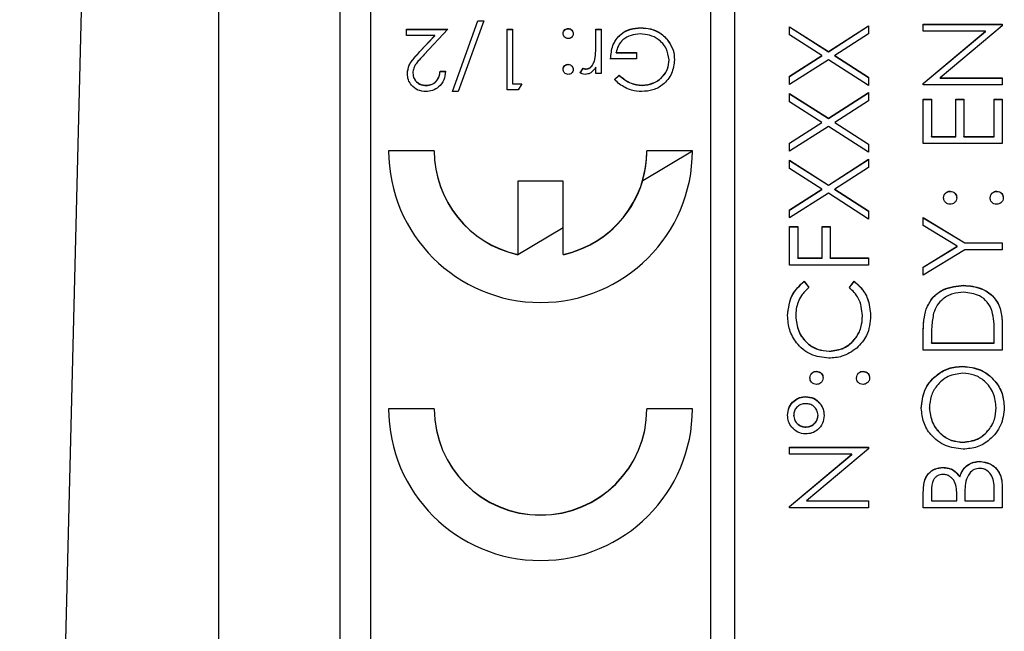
# Model space of a CAD drawing. Header units: millimetres. Extents: x 328 to 1048, y 21 to 717.
# Tile 16 of 22: x 759 to 775, y 305 to 315. Entities that reach past the tile are written whole.
import ezdxf

# ---------------------------------------------------------------- set-up
doc = ezdxf.new("R2010")
doc.units = ezdxf.units.MM

msp = doc.modelspace()

# ---------------------------------------------------------------- linework, layer by layer
at = {"color": 7, "linetype": 'Continuous', "lineweight": 25}
for p, q in [((760.715, 339.778), (759.091, 273.547)), ((762.364, 327.943), (762.364, 282.971)), ((764.364, 284.782), (764.364, 325.782)), ((770.464, 325.372), (770.464, 285.396)), ((770.864, 285.396), (770.864, 325.372)), ((764.864, 323.373), (764.864, 287.395)), ((766.215, 313.403), (766.634, 314.569)), ((766.728, 314.569), (766.31, 313.403)), ((766.634, 314.569), (766.728, 314.569)), ((766.634, 314.566), (766.634, 314.569)), ((765.459, 314.428), (766.138, 314.428)), ((765.459, 314.326), (765.459, 314.428)), ((765.459, 314.425), (766.135, 314.425)), ((766.138, 314.428), (765.751, 314.015)), ((766.217, 313.403), (766.634, 314.566)), ((766.634, 314.566), (766.727, 314.566)), ((767.113, 314.428), (767.203, 314.428)), ((767.113, 313.429), (767.113, 314.428)), ((767.113, 314.425), (767.203, 314.425)), ((767.203, 314.428), (767.203, 313.531)), ((768.119, 314.438), (768.119, 314.441)), ((768.574, 314.428), (768.664, 314.428)), ((768.574, 314.183), (768.574, 314.428)), ((768.574, 314.425), (768.664, 314.425)), ((768.664, 314.428), (768.664, 313.698)), ((769.313, 314.45), (769.313, 314.454)), ((771.764, 314.47), (772.401, 314.063)), ((771.764, 314.335), (771.764, 314.47)), ((771.764, 314.466), (772.401, 314.059)), ((772.401, 314.063), (773.064, 314.487)), ((772.401, 314.059), (773.064, 314.483)), ((773.064, 314.487), (773.064, 314.352)), ((773.964, 314.511), (775.264, 314.511)), ((773.964, 314.395), (773.964, 314.511)), ((773.964, 314.508), (775.264, 314.508)), ((775.264, 314.485), (774.243, 313.629)), ((775.264, 314.511), (775.264, 314.485)), ((765.924, 314.326), (765.459, 314.326)), ((765.674, 314.059), (765.924, 314.326)), ((765.674, 314.055), (765.924, 314.322)), ((765.924, 314.322), (765.924, 314.326)), ((769.747, 314.261), (769.747, 314.265)), ((772.296, 313.995), (771.764, 314.335)), ((773.064, 314.352), (772.506, 313.995)), ((774.987, 314.395), (773.964, 314.395)), ((773.964, 313.537), (774.987, 314.395)), ((773.964, 313.533), (774.987, 314.391)), ((774.987, 314.391), (774.987, 314.395)), ((768.574, 314.179), (768.574, 314.183)), ((765.674, 314.055), (765.674, 314.059)), ((768.558, 313.929), (768.558, 313.932)), ((769.241, 313.941), (768.818, 313.941)), ((768.908, 314.044), (769.241, 314.044)), ((768.908, 314.04), (768.908, 314.044)), ((768.908, 314.04), (769.241, 314.04)), ((769.241, 314.044), (769.241, 313.941)), ((769.779, 313.921), (769.779, 313.924)), ((771.764, 313.655), (772.296, 313.995)), ((771.764, 313.651), (772.296, 313.992)), ((772.401, 313.928), (771.764, 313.52)), ((772.296, 313.992), (772.296, 313.995)), ((772.401, 314.059), (772.401, 314.063)), ((773.064, 313.504), (772.401, 313.928)), ((772.506, 313.995), (773.064, 313.638)), ((772.506, 313.992), (772.506, 313.995)), ((772.506, 313.992), (773.064, 313.635)), ((768.119, 313.848), (768.119, 313.852)), ((768.318, 313.71), (768.367, 313.788)), ((768.318, 313.707), (768.367, 313.784)), ((768.367, 313.784), (768.367, 313.788)), ((768.413, 313.771), (768.413, 313.775)), ((768.574, 313.698), (768.574, 313.805)), ((765.561, 313.705), (765.561, 313.708)), ((766.01, 313.736), (766.1, 313.736)), ((766.01, 313.733), (766.01, 313.736)), ((766.01, 313.733), (766.1, 313.733)), ((768.664, 313.698), (768.574, 313.698)), ((768.882, 313.599), (768.959, 313.672)), ((768.882, 313.596), (768.959, 313.669)), ((768.959, 313.669), (768.959, 313.672)), ((771.764, 313.52), (771.764, 313.655)), ((773.064, 313.638), (773.064, 313.504)), ((774.243, 313.629), (775.264, 313.629)), ((774.243, 313.625), (774.243, 313.629)), ((774.243, 313.625), (775.264, 313.625)), ((775.264, 313.629), (775.264, 313.512)), ((765.778, 313.502), (765.778, 313.506)), ((767.203, 313.531), (767.356, 313.531)), ((767.203, 313.528), (767.203, 313.531)), ((767.203, 313.528), (767.354, 313.528)), ((767.356, 313.531), (767.298, 313.429)), ((769.334, 313.502), (769.334, 313.506)), ((773.964, 313.512), (773.964, 313.537)), ((775.264, 313.512), (773.964, 313.512)), ((766.31, 313.403), (766.215, 313.403)), ((767.298, 313.429), (767.113, 313.429)), ((771.764, 313.371), (772.401, 312.963)), ((771.764, 313.236), (771.764, 313.371)), ((771.764, 313.367), (772.401, 312.96)), ((772.401, 312.963), (773.064, 313.387)), ((772.401, 312.96), (773.064, 313.384)), ((773.064, 313.387), (773.064, 313.253)), ((773.964, 313.279), (774.097, 313.279)), ((773.964, 312.546), (773.964, 313.279)), ((773.964, 313.275), (774.097, 313.275)), ((774.097, 313.279), (774.097, 312.663)), ((774.497, 313.279), (774.631, 313.279)), ((774.497, 312.663), (774.497, 313.279)), ((774.497, 313.275), (774.631, 313.275)), ((774.631, 313.279), (774.631, 312.663)), ((775.131, 313.279), (775.264, 313.279)), ((775.131, 312.663), (775.131, 313.279)), ((775.131, 313.275), (775.264, 313.275)), ((775.264, 313.279), (775.264, 312.546)), ((772.296, 312.896), (771.764, 313.236)), ((773.064, 313.253), (772.506, 312.896)), ((772.401, 312.96), (772.401, 312.963)), ((771.764, 312.556), (772.296, 312.896)), ((771.764, 312.552), (772.296, 312.892)), ((772.401, 312.829), (771.764, 312.421)), ((772.296, 312.892), (772.296, 312.896)), ((773.064, 312.404), (772.401, 312.829)), ((772.506, 312.896), (773.064, 312.539)), ((772.506, 312.892), (772.506, 312.896)), ((772.506, 312.892), (773.064, 312.536)), ((774.097, 312.663), (774.497, 312.663)), ((774.097, 312.659), (774.097, 312.663)), ((774.097, 312.659), (774.497, 312.659)), ((774.497, 312.659), (774.497, 312.663)), ((774.631, 312.663), (775.131, 312.663)), ((774.631, 312.659), (774.631, 312.663)), ((774.631, 312.659), (775.131, 312.659)), ((775.131, 312.659), (775.131, 312.663)), ((771.764, 312.421), (771.764, 312.556)), ((773.064, 312.539), (773.064, 312.404)), ((775.264, 312.546), (773.964, 312.546)), ((765.914, 312.429), (765.164, 312.429)), ((765.914, 312.426), (765.164, 312.426)), ((765.914, 312.426), (765.914, 312.429)), ((769.345, 311.939), (770.164, 312.426)), ((770.164, 312.429), (769.414, 312.429)), ((769.414, 312.426), (769.414, 312.429)), ((770.164, 312.426), (769.414, 312.426)), ((771.764, 312.271), (772.401, 311.864)), ((771.764, 312.137), (771.764, 312.271)), ((771.764, 312.268), (772.401, 311.86)), ((772.401, 311.864), (773.064, 312.288)), ((772.401, 311.86), (773.064, 312.284)), ((773.064, 312.153), (772.506, 311.796)), ((773.064, 312.288), (773.064, 312.153)), ((772.296, 311.796), (771.764, 312.137)), ((768.039, 311.93), (767.289, 311.93)), ((767.289, 311.93), (767.289, 310.721)), ((768.039, 311.926), (767.289, 311.926)), ((768.039, 310.721), (768.039, 311.93)), ((772.401, 311.86), (772.401, 311.864)), ((771.764, 311.456), (772.296, 311.796)), ((771.764, 311.453), (772.296, 311.793)), ((772.401, 311.729), (771.764, 311.322)), ((772.296, 311.793), (772.296, 311.796)), ((773.064, 311.305), (772.401, 311.729)), ((772.506, 311.796), (773.064, 311.44)), ((772.506, 311.793), (772.506, 311.796)), ((772.506, 311.793), (773.064, 311.436)), ((774.406, 311.76), (774.406, 311.763)), ((775.172, 311.76), (775.172, 311.763)), ((771.764, 311.322), (771.764, 311.456)), ((773.064, 311.44), (773.064, 311.305)), ((773.964, 311.33), (774.646, 310.914)), ((773.964, 311.197), (773.964, 311.33)), ((771.764, 311.18), (771.897, 311.18)), ((771.764, 310.547), (771.764, 311.18)), ((771.764, 311.177), (771.897, 311.177)), ((771.897, 311.18), (771.897, 310.664)), ((772.297, 311.18), (772.431, 311.18)), ((772.297, 310.664), (772.297, 311.18)), ((772.297, 311.177), (772.431, 311.177)), ((772.431, 311.18), (772.431, 310.664)), ((773.964, 311.327), (774.646, 310.91)), ((774.523, 310.856), (773.964, 311.197)), ((767.289, 310.718), (768.039, 311.163)), ((773.964, 310.514), (774.523, 310.856)), ((773.964, 310.511), (774.523, 310.852)), ((774.523, 310.852), (774.523, 310.856)), ((774.646, 310.914), (775.264, 310.914)), ((774.646, 310.91), (774.646, 310.914)), ((774.646, 310.91), (775.264, 310.91)), ((775.264, 310.914), (775.264, 310.797)), ((767.289, 310.718), (767.289, 310.721)), ((768.039, 310.718), (768.039, 310.721)), ((774.646, 310.797), (773.964, 310.381)), ((775.264, 310.797), (774.646, 310.797)), ((773.064, 310.547), (771.764, 310.547)), ((771.897, 310.664), (772.297, 310.664)), ((771.897, 310.66), (771.897, 310.664)), ((771.897, 310.66), (772.297, 310.66)), ((772.297, 310.66), (772.297, 310.664)), ((772.431, 310.664), (773.064, 310.664)), ((772.431, 310.66), (772.431, 310.664)), ((772.431, 310.66), (773.064, 310.66)), ((773.064, 310.664), (773.064, 310.547)), ((773.964, 310.381), (773.964, 310.514)), ((772.003, 310.281), (772.081, 310.179)), ((772.003, 310.277), (772.003, 310.281)), ((772.003, 310.277), (772.081, 310.175)), ((772.747, 310.179), (772.825, 310.281)), ((772.747, 310.175), (772.825, 310.277)), ((772.825, 310.277), (772.825, 310.281)), ((774.63, 310.211), (774.63, 310.214)), ((772.964, 309.711), (772.964, 309.715)), ((774.011, 309.819), (774.011, 309.823)), ((771.864, 309.703), (771.864, 309.707)), ((775.264, 309.551), (775.264, 309.148)), ((773.964, 309.148), (773.964, 309.41)), ((775.131, 309.265), (775.131, 309.414)), ((774.097, 309.356), (774.097, 309.265)), ((774.097, 309.265), (775.131, 309.265)), ((774.097, 309.261), (774.097, 309.265)), ((774.097, 309.261), (775.131, 309.261)), ((775.131, 309.261), (775.131, 309.265)), ((772.415, 309.128), (772.415, 309.131)), ((775.264, 309.148), (773.964, 309.148)), ((772.206, 308.795), (772.206, 308.798)), ((772.972, 308.795), (772.972, 308.798)), ((774.614, 308.878), (774.614, 308.882)), ((772.031, 308.378), (772.031, 308.382)), ((765.914, 308.182), (765.164, 308.182)), ((765.914, 308.179), (765.164, 308.179)), ((765.914, 308.179), (765.914, 308.182)), ((770.164, 308.182), (769.414, 308.182)), ((769.414, 308.179), (769.414, 308.182)), ((770.164, 308.179), (769.414, 308.179)), ((774.064, 308.193), (774.064, 308.196)), ((775.164, 308.193), (775.164, 308.196)), ((771.831, 308.073), (771.831, 308.076)), ((772.231, 308.072), (772.231, 308.076)), ((772.031, 307.879), (772.031, 307.882)), ((774.619, 307.629), (774.619, 307.632)), ((771.764, 307.549), (773.064, 307.549)), ((771.764, 307.432), (771.764, 307.549)), ((771.764, 307.546), (773.064, 307.546)), ((773.064, 307.523), (772.043, 306.666)), ((773.064, 307.549), (773.064, 307.523)), ((772.787, 307.432), (771.764, 307.432)), ((771.764, 306.574), (772.787, 307.432)), ((771.764, 306.571), (772.787, 307.429)), ((772.787, 307.429), (772.787, 307.432)), ((774.895, 307.312), (774.895, 307.316)), ((774.286, 307.212), (774.286, 307.216)), ((774.563, 307.062), (774.563, 307.066)), ((773.964, 306.55), (773.964, 306.803)), ((774.097, 306.825), (774.097, 306.666)), ((775.131, 306.666), (775.131, 306.832)), ((775.264, 306.901), (775.264, 306.55)), ((772.043, 306.666), (773.064, 306.666)), ((772.043, 306.663), (772.043, 306.666)), ((772.043, 306.663), (773.064, 306.663)), ((773.064, 306.666), (773.064, 306.55)), ((774.097, 306.666), (774.514, 306.666)), ((774.097, 306.663), (774.097, 306.666)), ((774.097, 306.663), (774.514, 306.663)), ((774.514, 306.666), (774.514, 306.745)), ((774.514, 306.663), (774.514, 306.666)), ((774.647, 306.744), (774.647, 306.666)), ((774.647, 306.666), (775.131, 306.666)), ((774.647, 306.663), (774.647, 306.666)), ((774.647, 306.663), (775.131, 306.663)), ((775.131, 306.663), (775.131, 306.666)), ((771.764, 306.55), (771.764, 306.574)), ((773.064, 306.55), (771.764, 306.55)), ((775.264, 306.55), (773.964, 306.55))]:
    msp.add_line(p, q, dxfattribs=at)
for centre, radius, start, end in [((767.664, 312.431), 2.5, 180.0265, 359.9735), ((767.663, 312.43), 1.749, 180.0126, 257.648), ((767.663, 312.426), 1.749, 180.0126, 257.648), ((767.665, 312.43), 1.749, 282.352, 359.9874), ((767.666, 312.426), 1.748, 343.8317, 359.9998), ((767.665, 312.427), 1.75, 282.3573, 343.8227), ((767.664, 308.183), 2.5, 180.0265, 359.9735), ((767.664, 308.183), 1.75, 180.0282, 359.9718), ((767.664, 308.179), 1.75, 180.0282, 359.9718)]:
    msp.add_arc(centre, radius, start, end, dxfattribs=at)
for points, knots in [([(768.036, 314.358), (768.037, 314.37), (768.04, 314.395), (768.063, 314.422), (768.09, 314.438), (768.11, 314.44), (768.119, 314.441)], [0, 0, 0, 0, 0.279515, 0.559486, 0.779684, 1, 1, 1, 1]), ([(768.036, 314.354), (768.037, 314.367), (768.04, 314.391), (768.063, 314.418), (768.09, 314.435), (768.11, 314.437), (768.119, 314.438)], [0, 0, 0, 0, 0.279515, 0.559486, 0.779684, 1, 1, 1, 1]), ([(768.119, 314.441), (768.131, 314.44), (768.156, 314.437), (768.183, 314.414), (768.2, 314.387), (768.202, 314.367), (768.203, 314.358)], [0, 0, 0, 0, 0.279628, 0.559268, 0.779583, 1, 1, 1, 1]), ([(768.119, 314.438), (768.131, 314.436), (768.156, 314.433), (768.183, 314.41), (768.2, 314.383), (768.202, 314.364), (768.203, 314.354)], [0, 0, 0, 0, 0.279628, 0.559268, 0.779583, 1, 1, 1, 1]), ([(768.818, 313.941), (768.824, 314.017), (768.836, 314.167), (768.963, 314.346), (769.136, 314.442), (769.254, 314.45), (769.313, 314.454)], [0, 0, 0, 0, 0.280351, 0.559367, 0.779371, 1, 1, 1, 1]), ([(768.818, 313.938), (768.824, 314.013), (768.836, 314.164), (768.963, 314.342), (769.136, 314.438), (769.254, 314.446), (769.313, 314.45)], [0, 0, 0, 0, 0.2803512, 0.5593674, 0.7793709, 1, 1, 1, 1]), ([(769.313, 314.454), (769.369, 314.451), (769.46, 314.445), (769.58, 314.4), (769.673, 314.343), (769.722, 314.291), (769.747, 314.265)], [0, 0, 0, 0, 0.339789, 0.559872, 0.779908, 1, 1, 1, 1]), ([(769.313, 314.45), (769.369, 314.447), (769.46, 314.442), (769.58, 314.397), (769.673, 314.34), (769.722, 314.288), (769.747, 314.261)], [0, 0, 0, 0, 0.339789, 0.559872, 0.779908, 1, 1, 1, 1]), ([(768.119, 314.274), (768.107, 314.276), (768.082, 314.279), (768.055, 314.302), (768.038, 314.329), (768.037, 314.348), (768.036, 314.358)], [0, 0, 0, 0, 0.279602, 0.559212, 0.779475, 1, 1, 1, 1]), ([(768.203, 314.358), (768.201, 314.345), (768.198, 314.321), (768.176, 314.294), (768.148, 314.277), (768.129, 314.275), (768.119, 314.274)], [0, 0, 0, 0, 0.279576, 0.559284, 0.779552, 1, 1, 1, 1]), ([(769.305, 314.351), (769.254, 314.347), (769.151, 314.34), (769.024, 314.265), (768.936, 314.162), (768.917, 314.083), (768.908, 314.044)], [0, 0, 0, 0, 0.280258, 0.55994, 0.779939, 1, 1, 1, 1]), ([(769.779, 313.924), (769.769, 313.99), (769.749, 314.122), (769.616, 314.262), (769.462, 314.339), (769.358, 314.347), (769.305, 314.351)], [0, 0, 0, 0, 0.279051, 0.558582, 0.779235, 1, 1, 1, 1]), ([(769.747, 314.265), (769.786, 314.208), (769.857, 314.106), (769.865, 313.982), (769.869, 313.928)], [0, 0, 0, 0, 0.559317, 1, 1, 1, 1]), ([(769.747, 314.261), (769.786, 314.204), (769.857, 314.102), (769.865, 313.979), (769.869, 313.925)], [0, 0, 0, 0, 0.5593165, 1, 1, 1, 1]), ([(768.558, 313.932), (768.564, 313.979), (768.575, 314.062), (768.574, 314.146), (768.574, 314.183)], [0, 0, 0, 0, 0.559637, 1, 1, 1, 1]), ([(768.558, 313.929), (768.564, 313.975), (768.575, 314.058), (768.574, 314.142), (768.574, 314.179)], [0, 0, 0, 0, 0.559637, 1, 1, 1, 1]), ([(765.472, 313.7), (765.478, 313.748), (765.488, 313.828), (765.552, 313.919), (765.611, 313.991), (765.653, 314.036), (765.674, 314.059)], [0, 0, 0, 0, 0.338375, 0.558753, 0.77936, 1, 1, 1, 1]), ([(765.472, 313.697), (765.478, 313.745), (765.488, 313.824), (765.552, 313.915), (765.611, 313.987), (765.653, 314.033), (765.674, 314.055)], [0, 0, 0, 0, 0.338375, 0.558753, 0.77936, 1, 1, 1, 1]), ([(765.751, 314.015), (765.722, 313.984), (765.674, 313.934), (765.613, 313.861), (765.57, 313.79), (765.564, 313.735), (765.561, 313.708)], [0, 0, 0, 0, 0.340542, 0.56085, 0.780599, 1, 1, 1, 1]), ([(768.413, 313.775), (768.434, 313.779), (768.477, 313.788), (768.531, 313.847), (768.548, 313.9), (768.558, 313.932)], [0, 0, 0, 0, 0.278435, 0.558783, 1, 1, 1, 1]), ([(768.413, 313.771), (768.434, 313.776), (768.477, 313.785), (768.531, 313.844), (768.548, 313.896), (768.558, 313.929)], [0, 0, 0, 0, 0.278435, 0.558783, 1, 1, 1, 1]), ([(769.869, 313.928), (769.859, 313.85), (769.84, 313.693), (769.696, 313.517), (769.516, 313.418), (769.393, 313.408), (769.331, 313.403)], [0, 0, 0, 0, 0.279585, 0.559075, 0.779415, 1, 1, 1, 1]), ([(769.334, 313.506), (769.398, 313.513), (769.524, 313.529), (769.672, 313.636), (769.763, 313.775), (769.774, 313.874), (769.779, 313.924)], [0, 0, 0, 0, 0.2798542, 0.5595672, 0.7798434, 1, 1, 1, 1]), ([(768.036, 313.768), (768.037, 313.781), (768.04, 313.805), (768.063, 313.832), (768.09, 313.849), (768.11, 313.851), (768.119, 313.852)], [0, 0, 0, 0, 0.279517, 0.559326, 0.779544, 1, 1, 1, 1]), ([(768.036, 313.765), (768.037, 313.777), (768.04, 313.802), (768.063, 313.829), (768.09, 313.846), (768.11, 313.847), (768.119, 313.848)], [0, 0, 0, 0, 0.279517, 0.559326, 0.779544, 1, 1, 1, 1]), ([(768.119, 313.685), (768.107, 313.686), (768.082, 313.689), (768.055, 313.712), (768.038, 313.739), (768.037, 313.759), (768.036, 313.768)], [0, 0, 0, 0, 0.279602, 0.559212, 0.779475, 1, 1, 1, 1]), ([(768.119, 313.852), (768.131, 313.85), (768.156, 313.847), (768.183, 313.825), (768.2, 313.797), (768.202, 313.778), (768.203, 313.768)], [0, 0, 0, 0, 0.2796468, 0.5592988, 0.7796148, 1, 1, 1, 1]), ([(768.119, 313.848), (768.131, 313.847), (768.156, 313.844), (768.183, 313.821), (768.2, 313.794), (768.202, 313.775), (768.203, 313.765)], [0, 0, 0, 0, 0.2796468, 0.5592988, 0.7796148, 1, 1, 1, 1]), ([(768.203, 313.768), (768.201, 313.756), (768.198, 313.732), (768.175, 313.704), (768.148, 313.688), (768.129, 313.686), (768.119, 313.685)], [0, 0, 0, 0, 0.279539, 0.559327, 0.779689, 1, 1, 1, 1]), ([(768.367, 313.788), (768.375, 313.784), (768.39, 313.777), (768.406, 313.776), (768.413, 313.775)], [0, 0, 0, 0, 0.5603957, 1, 1, 1, 1]), ([(768.367, 313.784), (768.375, 313.78), (768.39, 313.774), (768.406, 313.772), (768.413, 313.771)], [0, 0, 0, 0, 0.5603957, 1, 1, 1, 1]), ([(768.574, 313.805), (768.549, 313.771), (768.514, 313.723), (768.445, 313.69), (768.413, 313.687), (768.396, 313.685)], [0, 0, 0, 0, 0.558841, 0.779474, 1, 1, 1, 1]), ([(769.334, 313.502), (769.398, 313.51), (769.524, 313.525), (769.672, 313.632), (769.763, 313.771), (769.774, 313.871), (769.779, 313.921)], [0, 0, 0, 0, 0.279854, 0.559567, 0.779843, 1, 1, 1, 1]), ([(765.774, 313.403), (765.729, 313.407), (765.64, 313.416), (765.541, 313.497), (765.481, 313.596), (765.475, 313.665), (765.472, 313.7)], [0, 0, 0, 0, 0.279891, 0.559188, 0.779573, 1, 1, 1, 1]), ([(765.561, 313.708), (765.566, 313.677), (765.574, 313.616), (765.635, 313.55), (765.705, 313.511), (765.754, 313.508), (765.778, 313.506)], [0, 0, 0, 0, 0.279126, 0.558978, 0.77935, 1, 1, 1, 1]), ([(765.561, 313.705), (765.566, 313.674), (765.574, 313.612), (765.635, 313.547), (765.705, 313.508), (765.754, 313.504), (765.778, 313.502)], [0, 0, 0, 0, 0.279126, 0.558978, 0.77935, 1, 1, 1, 1]), ([(766.1, 313.736), (766.094, 313.688), (766.082, 313.591), (765.997, 313.48), (765.889, 313.413), (765.812, 313.406), (765.774, 313.403)], [0, 0, 0, 0, 0.280029, 0.559515, 0.779668, 1, 1, 1, 1]), ([(765.778, 313.506), (765.813, 313.509), (765.881, 313.516), (765.958, 313.578), (766, 313.657), (766.007, 313.71), (766.01, 313.736)], [0, 0, 0, 0, 0.279693, 0.55878, 0.779138, 1, 1, 1, 1]), ([(765.778, 313.502), (765.813, 313.506), (765.881, 313.513), (765.958, 313.575), (766, 313.653), (766.007, 313.706), (766.01, 313.733)], [0, 0, 0, 0, 0.279693, 0.55878, 0.779138, 1, 1, 1, 1]), ([(768.396, 313.685), (768.381, 313.687), (768.353, 313.69), (768.329, 313.704), (768.318, 313.71)], [0, 0, 0, 0, 0.559243, 1, 1, 1, 1]), ([(769.331, 313.403), (769.274, 313.407), (769.18, 313.414), (769.058, 313.465), (768.963, 313.524), (768.909, 313.574), (768.882, 313.599)], [0, 0, 0, 0, 0.339527, 0.559586, 0.779731, 1, 1, 1, 1]), ([(768.959, 313.672), (769.021, 313.621), (769.131, 313.53), (769.272, 313.513), (769.334, 313.506)], [0, 0, 0, 0, 0.55981, 1, 1, 1, 1]), ([(768.959, 313.669), (769.021, 313.618), (769.131, 313.527), (769.272, 313.51), (769.334, 313.502)], [0, 0, 0, 0, 0.55981, 1, 1, 1, 1]), ([(774.297, 311.655), (774.299, 311.671), (774.303, 311.703), (774.333, 311.738), (774.368, 311.76), (774.393, 311.762), (774.406, 311.763)], [0, 0, 0, 0, 0.279602, 0.559212, 0.779475, 1, 1, 1, 1]), ([(774.297, 311.651), (774.299, 311.667), (774.303, 311.699), (774.333, 311.734), (774.368, 311.757), (774.393, 311.759), (774.406, 311.76)], [0, 0, 0, 0, 0.279602, 0.559212, 0.779475, 1, 1, 1, 1]), ([(774.406, 311.547), (774.39, 311.549), (774.358, 311.553), (774.323, 311.582), (774.301, 311.617), (774.299, 311.642), (774.297, 311.655)], [0, 0, 0, 0, 0.279585, 0.559454, 0.779697, 1, 1, 1, 1]), ([(774.406, 311.763), (774.422, 311.761), (774.454, 311.758), (774.489, 311.728), (774.511, 311.693), (774.513, 311.667), (774.514, 311.655)], [0, 0, 0, 0, 0.279517, 0.559326, 0.779544, 1, 1, 1, 1]), ([(774.406, 311.76), (774.422, 311.758), (774.454, 311.754), (774.489, 311.725), (774.511, 311.689), (774.513, 311.664), (774.514, 311.651)], [0, 0, 0, 0, 0.279517, 0.559326, 0.779544, 1, 1, 1, 1]), ([(774.514, 311.655), (774.512, 311.639), (774.508, 311.607), (774.479, 311.572), (774.443, 311.55), (774.418, 311.548), (774.406, 311.547)], [0, 0, 0, 0, 0.279647, 0.559299, 0.779615, 1, 1, 1, 1]), ([(775.064, 311.655), (775.066, 311.671), (775.07, 311.703), (775.099, 311.738), (775.135, 311.76), (775.16, 311.762), (775.172, 311.763)], [0, 0, 0, 0, 0.279602, 0.559212, 0.779475, 1, 1, 1, 1]), ([(775.064, 311.651), (775.066, 311.667), (775.07, 311.699), (775.099, 311.734), (775.135, 311.757), (775.16, 311.759), (775.172, 311.76)], [0, 0, 0, 0, 0.279602, 0.559212, 0.779475, 1, 1, 1, 1]), ([(775.172, 311.547), (775.156, 311.549), (775.124, 311.552), (775.089, 311.582), (775.067, 311.617), (775.065, 311.642), (775.064, 311.655)], [0, 0, 0, 0, 0.279576, 0.559284, 0.779552, 1, 1, 1, 1]), ([(775.172, 311.763), (775.188, 311.761), (775.22, 311.758), (775.256, 311.728), (775.277, 311.693), (775.28, 311.667), (775.281, 311.655)], [0, 0, 0, 0, 0.279469, 0.559358, 0.779674, 1, 1, 1, 1]), ([(775.172, 311.76), (775.188, 311.758), (775.22, 311.754), (775.256, 311.724), (775.277, 311.689), (775.28, 311.664), (775.281, 311.651)], [0, 0, 0, 0, 0.279469, 0.559358, 0.779674, 1, 1, 1, 1]), ([(775.281, 311.655), (775.279, 311.639), (775.275, 311.607), (775.245, 311.572), (775.21, 311.55), (775.185, 311.548), (775.172, 311.547)], [0, 0, 0, 0, 0.279581, 0.559143, 0.779575, 1, 1, 1, 1]), ([(771.731, 309.714), (771.745, 309.839), (771.769, 310.062), (771.931, 310.214), (772.003, 310.281)], [0, 0, 0, 0, 0.559517, 1, 1, 1, 1]), ([(771.731, 309.71), (771.745, 309.835), (771.769, 310.058), (771.931, 310.21), (772.003, 310.277)], [0, 0, 0, 0, 0.559517, 1, 1, 1, 1]), ([(772.825, 310.281), (772.871, 310.241), (772.962, 310.161), (773.073, 309.968), (773.088, 309.811), (773.097, 309.715)], [0, 0, 0, 0, 0.28041, 0.560795, 1, 1, 1, 1]), ([(772.825, 310.277), (772.871, 310.237), (772.962, 310.157), (773.073, 309.964), (773.088, 309.808), (773.097, 309.712)], [0, 0, 0, 0, 0.28041, 0.560795, 1, 1, 1, 1]), ([(774.011, 309.823), (774.043, 309.889), (774.107, 310.021), (774.326, 310.182), (774.515, 310.202), (774.63, 310.214)], [0, 0, 0, 0, 0.280264, 0.560715, 1, 1, 1, 1]), ([(774.011, 309.819), (774.043, 309.885), (774.107, 310.018), (774.326, 310.178), (774.515, 310.198), (774.63, 310.211)], [0, 0, 0, 0, 0.280264, 0.560715, 1, 1, 1, 1]), ([(774.63, 310.214), (774.728, 310.205), (774.923, 310.186), (775.156, 310.017), (775.257, 309.781), (775.262, 309.628), (775.264, 309.551)], [0, 0, 0, 0, 0.280124, 0.559248, 0.778837, 1, 1, 1, 1]), ([(774.63, 310.211), (774.728, 310.201), (774.923, 310.182), (775.156, 310.014), (775.257, 309.777), (775.262, 309.624), (775.264, 309.547)], [0, 0, 0, 0, 0.280124, 0.559248, 0.778837, 1, 1, 1, 1]), ([(772.081, 310.179), (772.036, 310.136), (771.963, 310.066), (771.902, 309.939), (771.869, 309.825), (771.866, 309.746), (771.864, 309.707)], [0, 0, 0, 0, 0.339327, 0.559466, 0.779727, 1, 1, 1, 1]), ([(772.964, 309.715), (772.952, 309.815), (772.93, 309.995), (772.803, 310.122), (772.747, 310.179)], [0, 0, 0, 0, 0.558772, 1, 1, 1, 1]), ([(774.63, 310.098), (774.569, 310.093), (774.448, 310.085), (774.295, 310.004), (774.185, 309.889), (774.151, 309.8), (774.134, 309.755)], [0, 0, 0, 0, 0.280178, 0.559765, 0.779797, 1, 1, 1, 1]), ([(775.098, 309.785), (775.075, 309.837), (775.029, 309.941), (774.865, 310.072), (774.719, 310.088), (774.63, 310.098)], [0, 0, 0, 0, 0.2805364, 0.5610151, 1, 1, 1, 1]), ([(772.407, 309.015), (772.305, 309.027), (772.101, 309.05), (771.878, 309.243), (771.748, 309.474), (771.737, 309.634), (771.731, 309.714)], [0, 0, 0, 0, 0.279512, 0.55908, 0.779374, 1, 1, 1, 1]), ([(772.415, 309.131), (772.499, 309.141), (772.668, 309.161), (772.849, 309.324), (772.95, 309.517), (772.959, 309.649), (772.964, 309.715)], [0, 0, 0, 0, 0.279434, 0.558921, 0.779283, 1, 1, 1, 1]), ([(772.415, 309.128), (772.499, 309.138), (772.668, 309.158), (772.849, 309.32), (772.95, 309.513), (772.959, 309.645), (772.964, 309.711)], [0, 0, 0, 0, 0.279434, 0.558921, 0.779283, 1, 1, 1, 1]), ([(773.097, 309.715), (773.088, 309.601), (773.07, 309.395), (772.931, 309.246), (772.87, 309.18)], [0, 0, 0, 0, 0.559804, 1, 1, 1, 1]), ([(773.964, 309.41), (773.964, 309.489), (773.964, 309.628), (773.997, 309.763), (774.011, 309.823)], [0, 0, 0, 0, 0.560445, 1, 1, 1, 1]), ([(773.964, 309.407), (773.964, 309.485), (773.964, 309.624), (773.997, 309.76), (774.011, 309.819)], [0, 0, 0, 0, 0.5604447, 1, 1, 1, 1]), ([(774.134, 309.755), (774.121, 309.681), (774.098, 309.549), (774.097, 309.415), (774.097, 309.356)], [0, 0, 0, 0, 0.5595421, 1, 1, 1, 1]), ([(775.131, 309.414), (775.131, 309.484), (775.131, 309.609), (775.108, 309.731), (775.098, 309.785)], [0, 0, 0, 0, 0.560426, 1, 1, 1, 1]), ([(771.864, 309.707), (771.874, 309.624), (771.893, 309.458), (772.034, 309.264), (772.219, 309.149), (772.35, 309.137), (772.415, 309.131)], [0, 0, 0, 0, 0.2798558, 0.5595188, 0.7796855, 1, 1, 1, 1]), ([(771.864, 309.703), (771.874, 309.62), (771.893, 309.454), (772.034, 309.261), (772.219, 309.146), (772.35, 309.134), (772.415, 309.128)], [0, 0, 0, 0, 0.279856, 0.559519, 0.779686, 1, 1, 1, 1]), ([(772.87, 309.18), (772.791, 309.126), (772.65, 309.03), (772.481, 309.019), (772.407, 309.015)], [0, 0, 0, 0, 0.559029, 1, 1, 1, 1]), ([(772.097, 308.69), (772.099, 308.706), (772.103, 308.738), (772.133, 308.773), (772.168, 308.795), (772.193, 308.797), (772.206, 308.798)], [0, 0, 0, 0, 0.2796016, 0.559212, 0.7794752, 1, 1, 1, 1]), ([(772.097, 308.687), (772.099, 308.703), (772.103, 308.735), (772.133, 308.77), (772.168, 308.792), (772.193, 308.794), (772.206, 308.795)], [0, 0, 0, 0, 0.279602, 0.559212, 0.779475, 1, 1, 1, 1]), ([(772.206, 308.798), (772.222, 308.797), (772.254, 308.793), (772.289, 308.763), (772.311, 308.728), (772.313, 308.703), (772.314, 308.69)], [0, 0, 0, 0, 0.279517, 0.559326, 0.779544, 1, 1, 1, 1]), ([(772.206, 308.795), (772.222, 308.793), (772.254, 308.789), (772.289, 308.76), (772.311, 308.724), (772.313, 308.699), (772.314, 308.687)], [0, 0, 0, 0, 0.279517, 0.559326, 0.779544, 1, 1, 1, 1]), ([(772.864, 308.69), (772.866, 308.706), (772.87, 308.738), (772.899, 308.773), (772.935, 308.795), (772.96, 308.797), (772.972, 308.798)], [0, 0, 0, 0, 0.279602, 0.559212, 0.779475, 1, 1, 1, 1]), ([(772.864, 308.687), (772.866, 308.703), (772.87, 308.735), (772.899, 308.77), (772.935, 308.792), (772.96, 308.794), (772.972, 308.795)], [0, 0, 0, 0, 0.279602, 0.559212, 0.779475, 1, 1, 1, 1]), ([(772.972, 308.798), (772.988, 308.796), (773.02, 308.793), (773.056, 308.763), (773.077, 308.728), (773.08, 308.703), (773.081, 308.69)], [0, 0, 0, 0, 0.2794691, 0.5593578, 0.7796739, 1, 1, 1, 1]), ([(772.972, 308.795), (772.988, 308.793), (773.02, 308.789), (773.056, 308.76), (773.077, 308.724), (773.08, 308.699), (773.081, 308.687)], [0, 0, 0, 0, 0.279469, 0.559358, 0.779674, 1, 1, 1, 1]), ([(773.931, 308.19), (773.941, 308.292), (773.963, 308.496), (774.147, 308.723), (774.374, 308.862), (774.534, 308.875), (774.614, 308.882)], [0, 0, 0, 0, 0.279767, 0.559358, 0.779571, 1, 1, 1, 1]), ([(773.931, 308.187), (773.941, 308.289), (773.963, 308.492), (774.147, 308.72), (774.374, 308.858), (774.534, 308.871), (774.614, 308.878)], [0, 0, 0, 0, 0.279767, 0.559358, 0.779571, 1, 1, 1, 1]), ([(774.613, 308.765), (774.531, 308.755), (774.366, 308.735), (774.187, 308.577), (774.083, 308.39), (774.07, 308.261), (774.064, 308.196)], [0, 0, 0, 0, 0.279468, 0.55887, 0.779516, 1, 1, 1, 1]), ([(775.164, 308.196), (775.155, 308.279), (775.136, 308.444), (774.993, 308.635), (774.808, 308.747), (774.678, 308.759), (774.613, 308.765)], [0, 0, 0, 0, 0.27983, 0.559389, 0.779654, 1, 1, 1, 1]), ([(774.614, 308.882), (774.714, 308.87), (774.916, 308.847), (775.14, 308.662), (775.277, 308.438), (775.291, 308.28), (775.297, 308.201)], [0, 0, 0, 0, 0.27963, 0.559343, 0.779597, 1, 1, 1, 1]), ([(774.614, 308.878), (774.714, 308.867), (774.916, 308.844), (775.14, 308.659), (775.277, 308.435), (775.291, 308.276), (775.297, 308.197)], [0, 0, 0, 0, 0.27963, 0.559343, 0.779597, 1, 1, 1, 1]), ([(772.206, 308.582), (772.19, 308.584), (772.158, 308.588), (772.123, 308.617), (772.101, 308.653), (772.099, 308.678), (772.097, 308.69)], [0, 0, 0, 0, 0.279585, 0.559454, 0.779697, 1, 1, 1, 1]), ([(772.314, 308.69), (772.312, 308.674), (772.308, 308.642), (772.279, 308.607), (772.243, 308.585), (772.218, 308.583), (772.206, 308.582)], [0, 0, 0, 0, 0.279647, 0.559299, 0.779615, 1, 1, 1, 1]), ([(772.972, 308.582), (772.956, 308.584), (772.924, 308.587), (772.889, 308.617), (772.867, 308.652), (772.865, 308.678), (772.864, 308.69)], [0, 0, 0, 0, 0.279576, 0.559284, 0.779552, 1, 1, 1, 1]), ([(773.081, 308.69), (773.079, 308.674), (773.075, 308.642), (773.045, 308.607), (773.01, 308.585), (772.985, 308.583), (772.972, 308.582)], [0, 0, 0, 0, 0.2795812, 0.5591432, 0.7795754, 1, 1, 1, 1]), ([(771.731, 308.076), (771.736, 308.12), (771.746, 308.21), (771.826, 308.31), (771.925, 308.373), (771.996, 308.379), (772.031, 308.382)], [0, 0, 0, 0, 0.279651, 0.559386, 0.779629, 1, 1, 1, 1]), ([(771.731, 308.072), (771.736, 308.117), (771.746, 308.206), (771.826, 308.306), (771.925, 308.369), (771.996, 308.375), (772.031, 308.378)], [0, 0, 0, 0, 0.279651, 0.559386, 0.779629, 1, 1, 1, 1]), ([(772.032, 308.265), (772.003, 308.262), (771.946, 308.257), (771.879, 308.207), (771.837, 308.144), (771.833, 308.099), (771.831, 308.076)], [0, 0, 0, 0, 0.2799708, 0.5596678, 0.7798094, 1, 1, 1, 1]), ([(772.031, 308.382), (772.076, 308.377), (772.166, 308.366), (772.263, 308.28), (772.322, 308.179), (772.328, 308.108), (772.331, 308.073)], [0, 0, 0, 0, 0.279451, 0.559125, 0.779441, 1, 1, 1, 1]), ([(772.031, 308.378), (772.076, 308.373), (772.166, 308.362), (772.263, 308.277), (772.322, 308.175), (772.328, 308.105), (772.331, 308.069)], [0, 0, 0, 0, 0.2794515, 0.5591254, 0.7794412, 1, 1, 1, 1]), ([(772.231, 308.076), (772.227, 308.104), (772.219, 308.161), (772.164, 308.223), (772.1, 308.26), (772.055, 308.264), (772.032, 308.265)], [0, 0, 0, 0, 0.27928, 0.559096, 0.779507, 1, 1, 1, 1]), ([(774.62, 307.516), (774.519, 307.528), (774.319, 307.552), (774.09, 307.73), (773.954, 307.954), (773.939, 308.112), (773.931, 308.19)], [0, 0, 0, 0, 0.279731, 0.559327, 0.77968, 1, 1, 1, 1]), ([(774.064, 308.196), (774.075, 308.114), (774.096, 307.95), (774.241, 307.762), (774.425, 307.65), (774.555, 307.638), (774.619, 307.632)], [0, 0, 0, 0, 0.279627, 0.55935, 0.77963, 1, 1, 1, 1]), ([(774.064, 308.193), (774.075, 308.111), (774.096, 307.947), (774.241, 307.759), (774.425, 307.647), (774.555, 307.635), (774.619, 307.629)], [0, 0, 0, 0, 0.279627, 0.55935, 0.77963, 1, 1, 1, 1]), ([(774.619, 307.632), (774.701, 307.642), (774.865, 307.662), (775.042, 307.819), (775.148, 308.003), (775.159, 308.132), (775.164, 308.196)], [0, 0, 0, 0, 0.279416, 0.559077, 0.779478, 1, 1, 1, 1]), ([(774.619, 307.629), (774.701, 307.639), (774.865, 307.659), (775.042, 307.816), (775.148, 308), (775.159, 308.128), (775.164, 308.193)], [0, 0, 0, 0, 0.279416, 0.5590765, 0.779478, 1, 1, 1, 1]), ([(775.297, 308.201), (775.286, 308.1), (775.264, 307.899), (775.08, 307.675), (774.857, 307.537), (774.699, 307.523), (774.62, 307.516)], [0, 0, 0, 0, 0.279663, 0.559354, 0.779636, 1, 1, 1, 1]), ([(772.028, 307.766), (771.983, 307.771), (771.894, 307.783), (771.798, 307.87), (771.74, 307.97), (771.734, 308.04), (771.731, 308.076)], [0, 0, 0, 0, 0.2792393, 0.5591008, 0.7795152, 1, 1, 1, 1]), ([(771.831, 308.076), (771.834, 308.047), (771.842, 307.989), (771.897, 307.926), (771.962, 307.888), (772.008, 307.884), (772.031, 307.882)], [0, 0, 0, 0, 0.279349, 0.559223, 0.779594, 1, 1, 1, 1]), ([(771.831, 308.073), (771.834, 308.044), (771.842, 307.986), (771.897, 307.923), (771.962, 307.884), (772.008, 307.881), (772.031, 307.879)], [0, 0, 0, 0, 0.279349, 0.559223, 0.779594, 1, 1, 1, 1]), ([(772.331, 308.073), (772.326, 308.028), (772.316, 307.938), (772.235, 307.837), (772.134, 307.775), (772.064, 307.769), (772.028, 307.766)], [0, 0, 0, 0, 0.279728, 0.559381, 0.779608, 1, 1, 1, 1]), ([(772.031, 307.882), (772.06, 307.886), (772.118, 307.892), (772.182, 307.945), (772.224, 308.007), (772.228, 308.053), (772.231, 308.076)], [0, 0, 0, 0, 0.279655, 0.5595, 0.779804, 1, 1, 1, 1]), ([(772.031, 307.879), (772.06, 307.882), (772.118, 307.889), (772.182, 307.941), (772.224, 308.004), (772.228, 308.049), (772.231, 308.072)], [0, 0, 0, 0, 0.279655, 0.5595, 0.779804, 1, 1, 1, 1]), ([(774.563, 307.066), (774.579, 307.105), (774.61, 307.182), (774.697, 307.264), (774.797, 307.309), (774.862, 307.314), (774.895, 307.316)], [0, 0, 0, 0, 0.2803823, 0.5596055, 0.7797648, 1, 1, 1, 1]), ([(774.563, 307.062), (774.579, 307.101), (774.61, 307.179), (774.697, 307.261), (774.797, 307.305), (774.862, 307.31), (774.895, 307.312)], [0, 0, 0, 0, 0.280382, 0.559606, 0.779765, 1, 1, 1, 1]), ([(774.895, 307.316), (774.953, 307.308), (775.07, 307.293), (775.194, 307.176), (775.256, 307.038), (775.261, 306.947), (775.264, 306.901)], [0, 0, 0, 0, 0.2791411, 0.5586537, 0.779059, 1, 1, 1, 1]), ([(774.895, 307.312), (774.953, 307.305), (775.07, 307.289), (775.194, 307.172), (775.256, 307.035), (775.261, 306.943), (775.264, 306.898)], [0, 0, 0, 0, 0.2791411, 0.5586537, 0.779059, 1, 1, 1, 1]), ([(773.964, 306.803), (773.965, 306.859), (773.968, 306.97), (774.034, 307.116), (774.155, 307.201), (774.243, 307.211), (774.286, 307.216)], [0, 0, 0, 0, 0.281317, 0.559922, 0.779935, 1, 1, 1, 1]), ([(773.964, 306.8), (773.965, 306.855), (773.968, 306.966), (774.034, 307.113), (774.155, 307.198), (774.243, 307.208), (774.286, 307.212)], [0, 0, 0, 0, 0.281317, 0.559922, 0.779935, 1, 1, 1, 1]), ([(774.286, 307.216), (774.317, 307.214), (774.378, 307.209), (774.482, 307.166), (774.532, 307.104), (774.563, 307.066)], [0, 0, 0, 0, 0.280867, 0.561527, 1, 1, 1, 1]), ([(774.286, 307.212), (774.317, 307.21), (774.378, 307.206), (774.482, 307.163), (774.532, 307.1), (774.563, 307.062)], [0, 0, 0, 0, 0.280867, 0.561527, 1, 1, 1, 1]), ([(774.895, 307.199), (774.863, 307.195), (774.799, 307.188), (774.707, 307.112), (774.679, 307.034), (774.663, 306.987)], [0, 0, 0, 0, 0.279944, 0.560429, 1, 1, 1, 1]), ([(775.131, 306.832), (775.131, 306.917), (775.13, 307.045), (775.031, 307.157), (774.957, 307.194), (774.916, 307.198), (774.895, 307.199)], [0, 0, 0, 0, 0.49936, 0.748736, 0.874399, 1, 1, 1, 1]), ([(774.289, 307.099), (774.257, 307.096), (774.208, 307.09), (774.159, 307.049), (774.103, 306.971), (774.1, 306.89), (774.097, 306.825)], [0, 0, 0, 0, 0.249284, 0.374925, 0.500645, 1, 1, 1, 1]), ([(774.514, 306.745), (774.514, 306.826), (774.514, 306.928), (774.448, 307.029), (774.402, 307.068), (774.348, 307.095), (774.308, 307.098), (774.289, 307.099)], [0, 0, 0, 0, 0.498607, 0.624009, 0.749401, 0.874736, 1, 1, 1, 1]), ([(774.663, 306.987), (774.657, 306.941), (774.647, 306.861), (774.647, 306.779), (774.647, 306.744)], [0, 0, 0, 0, 0.559734, 1, 1, 1, 1])]:
    msp.add_open_spline(points, degree=3, knots=knots, dxfattribs=at)

doc.saveas('drawing.dxf')
